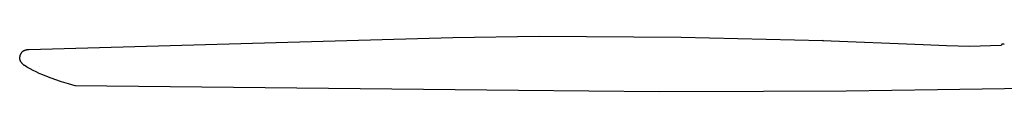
# Model space of a CAD drawing. Header units: millimetres. Extents: x -1239 to 1165, y -2569 to -664.
# Tile 1 of 44: x -1239 to -745, y -2565 to -2537. Entities that reach past the tile are written whole.
import ezdxf

# ---------------------------------------------------------------- set-up
doc = ezdxf.new("R2010")
doc.units = ezdxf.units.MM
doc.layers.add('Make2D$Visible$Curvas', color=7, linetype='Continuous')

msp = doc.modelspace()

# ---------------------------------------------------------------- linework, layer by layer
at = {"layer": 'Make2D$Visible$Curvas', "color": 29, "lineweight": -3, "true_color": 0x4d342b}
for p, q in [((-1234.67, -2543.72), (-1021.94, -2537.66)), ((-1021.93, -2537.66), (-978.75, -2537.08)), ((-978.75, -2537.08), (-907.53, -2537.48)), ((-907.53, -2537.48), (-836.33, -2539.26)), ((-836.6, -2539.32), (-836.33, -2539.26)), ((-836.06, -2539.34), (-836.6, -2539.33)), ((-836.06, -2539.34), (-836.33, -2539.26)), ((-836.32, -2539.27), (-786.08, -2541.31)), ((-786.08, -2541.31), (-786.09, -2541.31)), ((-786.08, -2541.31), (-786.07, -2541.31)), ((-786.08, -2541.31), (-786.08, -2541.31)), ((-786.07, -2541.31), (-774.35, -2541.76)), ((-774.35, -2541.76), (-762.62, -2542)), ((-762.62, -2542), (-747.03, -2541.58)), ((-746.83, -2541.6), (-747.02, -2541.58)), ((-746.83, -2541.6), (-746.2, -2540.88)), ((-746.2, -2540.89), (-746.19, -2540.88)), ((-746.2, -2540.9), (-746.2, -2540.89)), ((-745.68, -2541), (-746.2, -2540.9)), ((-746.19, -2540.88), (-745.37, -2540.82)), ((-745.37, -2540.82), (-745.68, -2541)), ((-745.37, -2540.82), (-745.37, -2540.82)), ((-1239.24, -2547.7), (-1239.23, -2547.56)), ((-1239.24, -2547.83), (-1239.24, -2547.7)), ((-1239.23, -2547.97), (-1239.24, -2547.83)), ((-1239.23, -2547.56), (-1239.22, -2547.42)), ((-1239.22, -2548.11), (-1239.23, -2547.97)), ((-1239.2, -2547.29), (-1239.22, -2547.42)), ((-1239.22, -2547.42), (-1239.22, -2547.42)), ((-1239.21, -2548.25), (-1239.22, -2548.11)), ((-1239.19, -2548.38), (-1239.21, -2548.25)), ((-1239.18, -2547.15), (-1239.2, -2547.29)), ((-1239.16, -2547.02), (-1239.18, -2547.15)), ((-1239.13, -2546.89), (-1239.16, -2547.02)), ((-1239.09, -2546.76), (-1239.13, -2546.89)), ((-1239.05, -2546.63), (-1239.09, -2546.76)), ((-1239.01, -2546.51), (-1239.05, -2546.63)), ((-1238.96, -2546.38), (-1239.01, -2546.51)), ((-1238.91, -2546.26), (-1238.96, -2546.38)), ((-1238.85, -2546.14), (-1238.91, -2546.26)), ((-1238.79, -2546.02), (-1238.85, -2546.14)), ((-1238.73, -2545.9), (-1238.79, -2546.02)), ((-1238.66, -2545.78), (-1238.73, -2545.9)), ((-1238.59, -2545.67), (-1238.66, -2545.78)), ((-1238.51, -2545.56), (-1238.59, -2545.67)), ((-1238.43, -2545.45), (-1238.51, -2545.56)), ((-1238.35, -2545.35), (-1238.43, -2545.45)), ((-1238.26, -2545.24), (-1238.35, -2545.35)), ((-1238.17, -2545.14), (-1238.26, -2545.24)), ((-1238.08, -2545.05), (-1238.17, -2545.14)), ((-1237.98, -2544.96), (-1238.08, -2545.05)), ((-1237.88, -2544.87), (-1237.98, -2544.96)), ((-1237.78, -2544.78), (-1237.88, -2544.87)), ((-1237.67, -2544.7), (-1237.78, -2544.78)), ((-1237.57, -2544.62), (-1237.67, -2544.7)), ((-1237.46, -2544.54), (-1237.57, -2544.62)), ((-1237.34, -2544.47), (-1237.46, -2544.54)), ((-1237.23, -2544.4), (-1237.34, -2544.47)), ((-1237.11, -2544.34), (-1237.23, -2544.4)), ((-1236.99, -2544.28), (-1237.11, -2544.34)), ((-1236.99, -2544.28), (-1236.82, -2544.2)), ((-1236.82, -2544.2), (-1236.65, -2544.13)), ((-1236.65, -2544.13), (-1236.48, -2544.06)), ((-1236.48, -2544.06), (-1236.31, -2544)), ((-1236.31, -2544), (-1236.14, -2543.94)), ((-1236.14, -2543.94), (-1235.96, -2543.89)), ((-1235.96, -2543.89), (-1235.78, -2543.85)), ((-1235.78, -2543.85), (-1235.6, -2543.81)), ((-1235.6, -2543.81), (-1235.42, -2543.78)), ((-1235.42, -2543.78), (-1235.24, -2543.75)), ((-1235.24, -2543.75), (-1235.05, -2543.74)), ((-1235.05, -2543.74), (-1234.87, -2543.72)), ((-1234.87, -2543.72), (-1234.69, -2543.72)), ((-1239.17, -2548.52), (-1239.19, -2548.38)), ((-1239.14, -2548.65), (-1239.17, -2548.52)), ((-1239.11, -2548.79), (-1239.14, -2548.65)), ((-1239.07, -2548.92), (-1239.11, -2548.79)), ((-1239.03, -2549.05), (-1239.07, -2548.92)), ((-1238.99, -2549.18), (-1239.03, -2549.05)), ((-1238.94, -2549.31), (-1238.99, -2549.18)), ((-1238.89, -2549.44), (-1238.94, -2549.31)), ((-1238.83, -2549.57), (-1238.89, -2549.44)), ((-1238.77, -2549.69), (-1238.83, -2549.57)), ((-1238.77, -2549.69), (-1238.68, -2549.85)), ((-1238.68, -2549.85), (-1238.59, -2550)), ((-1238.59, -2550), (-1238.5, -2550.15)), ((-1238.5, -2550.15), (-1238.4, -2550.29)), ((-1238.4, -2550.29), (-1238.29, -2550.44)), ((-1238.29, -2550.44), (-1238.18, -2550.58)), ((-1238.18, -2550.58), (-1238.07, -2550.71)), ((-1238.07, -2550.71), (-1237.95, -2550.84)), ((-1237.95, -2550.84), (-1237.83, -2550.97)), ((-1237.83, -2550.97), (-1237.7, -2551.09)), ((-1237.7, -2551.09), (-1237.57, -2551.21)), ((-1237.57, -2551.21), (-1237.43, -2551.33)), ((-1237.43, -2551.33), (-1237.29, -2551.44)), ((-1237.29, -2551.44), (-1237.15, -2551.54)), ((-1237.15, -2551.54), (-1237, -2551.64)), ((-1236.49, -2551.98), (-1237, -2551.64)), ((-1235.89, -2552.36), (-1236.49, -2551.98)), ((-1235.26, -2552.74), (-1235.89, -2552.36)), ((-1234.61, -2553.12), (-1235.26, -2552.74)), ((-1233.94, -2553.49), (-1234.61, -2553.12)), ((-1229.38, -2552.49), (-1229.38, -2552.49)), ((-1229.38, -2552.49), (-1229.38, -2552.49)), ((-1232.53, -2554.23), (-1233.94, -2553.49)), ((-1231.03, -2554.97), (-1232.53, -2554.23)), ((-1229.39, -2555.72), (-1231.03, -2554.97)), ((-1227.65, -2556.46), (-1229.39, -2555.72)), ((-1224.76, -2557.61), (-1227.65, -2556.46)), ((-1221.65, -2558.75), (-1224.76, -2557.61)), ((-1218.31, -2559.88), (-1221.65, -2558.75)), ((-1214.75, -2561), (-1218.31, -2559.88)), ((-1211.49, -2561.96), (-1214.75, -2561)), ((-1211.49, -2561.96), (-1211.49, -2561.96)), ((-1211.44, -2561.97), (-1211.49, -2561.96)), ((-1211.23, -2561.89), (-1211.43, -2561.97)), ((-989.1, -2564.32), (-1211.43, -2561.97)), ((-989.11, -2564.32), (-989.11, -2564.32)), ((-989.1, -2564.32), (-989.08, -2564.32)), ((-918.46, -2564.95), (-989.08, -2564.32)), ((-918.46, -2564.95), (-918.44, -2564.95)), ((-866.13, -2564.82), (-918.44, -2564.95)), ((-824.74, -2564.66), (-866.11, -2564.82)), ((-824.72, -2564.66), (-824.74, -2564.66)), ((-824.72, -2564.66), (-824.68, -2564.66)), ((-778.86, -2563.96), (-824.68, -2564.66)), ((-730.33, -2563.19), (-778.85, -2563.96))]:
    msp.add_line(p, q, dxfattribs=at)

doc.saveas('drawing.dxf')
